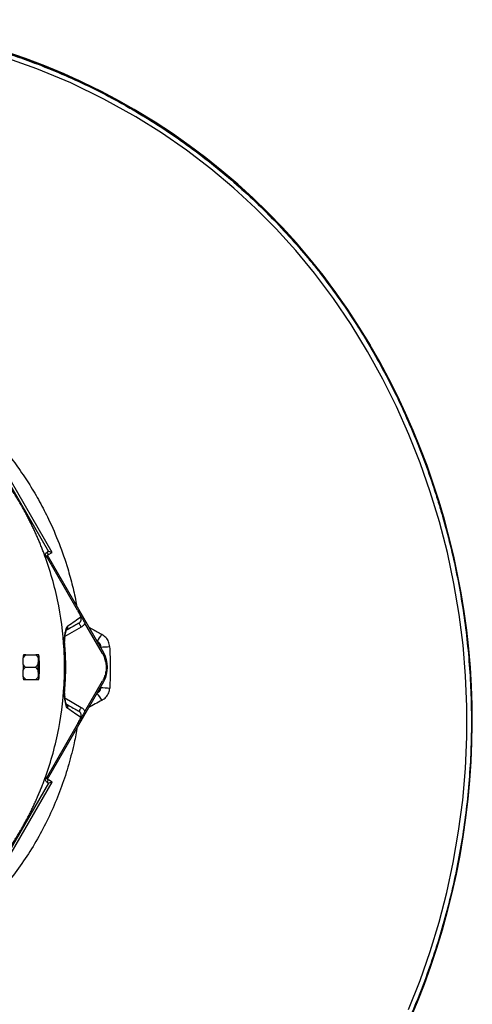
# Model space of a CAD drawing. Header units: millimetres. Extents: x 1728 to 3378, y 685 to 4301.
# Tile 21 of 21: x 2779 to 3378, y 2998 to 4301. Entities that reach past the tile are written whole.
import ezdxf

# ---------------------------------------------------------------- set-up
doc = ezdxf.new("R2010")
doc.units = ezdxf.units.MM
doc.header["$LTSCALE"] = 2

msp = doc.modelspace()

# ---------------------------------------------------------------- linework, layer by layer
at = {"color": 7, "linetype": 'Continuous', "lineweight": 25}
for p, q in [((3242.6, 3870.3), (3242.9, 3870.5)), ((2821.4, 3596.5), (2746.3, 3726.6)), ((2745, 3721.9), (2816.7, 3597.8)), ((2816.7, 3597.8), (2815.3, 3597)), ((2816.5, 3593.7), (2821.4, 3596.5)), ((2821.4, 3596.5), (2816.7, 3597.8)), ((2855.1, 3520.1), (2813.9, 3591.4)), ((2889.8, 3463.4), (2815.2, 3592.6)), ((2888.3, 3462.5), (2864.9, 3502.9)), ((2838.1, 3483.5), (2838.1, 3483.1)), ((2786.6, 3461), (2800, 3461)), ((2803.1, 3456.8), (2802.9, 3448.7)), ((2804, 3461), (2803.5, 3461)), ((2804.6, 3448.7), (2804.3, 3456.8)), ((2786.1, 3444.5), (2799.5, 3444.5)), ((2802.9, 3440.3), (2803.1, 3432.2)), ((2804.3, 3432.2), (2804.6, 3440.3)), ((2786.6, 3428.1), (2800, 3428.1)), ((2803.5, 3428.1), (2804, 3428.1)), ((2815.2, 3296.3), (2889.8, 3425.6)), ((2864.9, 3386.1), (2888.3, 3426.5)), ((2838.1, 3405.9), (2838.1, 3405.5)), ((2813.9, 3297.6), (2855.1, 3369)), ((2816.7, 3291.2), (2745, 3167.2)), ((2746.3, 3162.4), (2821.4, 3292.5)), ((2815.3, 3292), (2816.7, 3291.2)), ((2821.4, 3292.5), (2816.5, 3295.3)), ((2821.4, 3292.5), (2816.7, 3291.2))]:
    msp.add_line(p, q, dxfattribs=at)
at = {"color": 8, "linetype": 'Continuous', "lineweight": 25}
for p, q in [((2860.1, 3497.7), (2838.5, 3485.2)), ((2880.9, 3479.4), (2880.4, 3479.7)), ((2880.7, 3479.3), (2880.9, 3479.4)), ((2885.8, 3471.3), (2885.4, 3471)), ((2885.9, 3470.3), (2885.8, 3471.3)), ((2885.4, 3418), (2885.8, 3417.8)), ((2885.8, 3417.8), (2885.8, 3418.7)), ((2838.5, 3403.8), (2860.1, 3391.4)), ((2880.4, 3409.4), (2880.9, 3409.6)), ((2880.9, 3409.6), (2880.7, 3409.8))]:
    msp.add_line(p, q, dxfattribs=at)
at = {"color": 7, "linetype": 'Continuous', "lineweight": 25, "flags": 128}
for points in [[(3293.2, 2991.4), (3308.7, 3030.2), (3322.1, 3068.5), (3334, 3107.3), (3344.2, 3146.6), (3352.7, 3186.2), (3359.8, 3227.4), (3365.2, 3268.8), (3368.7, 3310.4), (3370.5, 3352.2), (3370.6, 3392.7), (3368.9, 3433.3), (3365.6, 3473.8), (3360.5, 3514.1), (3353.6, 3555.3), (3344.9, 3596.2), (3334.4, 3636.7), (3322.3, 3676.7), (3308.9, 3714.9), (3293.9, 3752.5), (3277.4, 3789.5), (3259.4, 3825.8), (3239.2, 3862.3), (3217.4, 3898), (3194, 3932.5), (3168.9, 3965.9), (3144.2, 3995.8), (3118.1, 4024.5), (3090.7, 4052.1), (3062.2, 4078.4), (3031.5, 4104.2), (2999.5, 4128.6), (2966.5, 4151.5), (2932.5, 4172.8), (2890.1, 4196.4), (2846.3, 4217.7), (2801.4, 4236.4), (2755.4, 4252.7)], [(2860.1, 3497.7), (2859.5, 3498.7), (2858.9, 3499.7), (2858.4, 3500.6), (2857.9, 3501.3), (2857.6, 3502), (2857.3, 3502.5), (2857.1, 3502.8), (2857.1, 3502.9)], [(2804.3, 3444.5), (2804.3, 3441.6), (2804.3, 3438.9), (2804.2, 3436.5), (2804.1, 3434.6), (2804, 3433.2), (2803.8, 3432.5), (2803.7, 3432.5), (2803.5, 3433.2), (2803.4, 3434.6), (2803.3, 3436.5), (2803.2, 3438.9), (2803.1, 3441.6), (2803.1, 3444.5), (2803.1, 3447.4), (2803.2, 3450.1), (2803.3, 3452.5), (2803.4, 3454.5), (2803.5, 3455.8), (2803.7, 3456.5), (2803.8, 3456.5), (2804, 3455.8), (2804.1, 3454.5), (2804.2, 3452.5), (2804.3, 3450.1), (2804.3, 3447.4), (2804.3, 3444.5)], [(2803.1, 3441.8), (2803.2, 3444.5), (2803.1, 3447.2)], [(2860.1, 3391.4), (2859.5, 3390.3), (2858.9, 3389.4), (2858.4, 3388.5), (2857.9, 3387.7), (2857.6, 3387), (2857.3, 3386.6), (2857.1, 3386.3), (2857.1, 3386.2)]]:
    msp.add_lwpolyline(points, dxfattribs=at)
at = {"color": 7, "linetype": 'Continuous', "lineweight": 25}
for centre, radius, start, end in [((2490.4, 3429.5), 871.9, 30.3711, 89.0443), ((2490.4, 3429.5), 872.2, 30.3711, 88.3876), ((2393.9, 3373), 983.7, 297.0726, 30.3711), ((2393.9, 3373), 984, 297.0726, 30.3711), ((2404.9, 3449.7), 436, 19.2822, 19.7441), ((2858, 3480.3), 20, 170.7418, 185.1518), ((2860.4, 3500.8), 29.6, 313.9171, 334.699), ((2879.3, 3745.5), 274.3, 271.3662, 273.8356), ((2801.6, 3458), 18.3, 170.6655, 175.1765), ((2843.5, 3455.3), 40.4, 172.005, 177.9636), ((2764, 3455.3), 40.4, 2.0358, 7.9956), ((2857.1, 3444.5), 37.8, 330, 30), ((3134.7, 3444.5), 331.9, 179.2782, 180.7218), ((2473.2, 3444.5), 331.4, 359.2772, 0.7228), ((2801.6, 3431), 18.3, 184.8235, 189.3345), ((2843.5, 3433.7), 40.4, 182.0364, 187.995), ((2764, 3433.7), 40.4, 352.0044, 357.9642), ((2911.1, 3710.8), 294.1, 265.058, 267.4013), ((2858, 3408.7), 20, 174.8257, 189.176), ((2863.2, 3389.7), 26.6, 24.4594, 48.3722), ((2404.9, 3439.3), 436, 340.2559, 340.7178)]:
    msp.add_arc(centre, radius, start, end, dxfattribs=at)
at = {"color": 8, "linetype": 'Continuous', "lineweight": 25}
for centre, radius, start, end in [((2836.4, 3497.8), 5.94, 313.3111, 13.7664), ((2836.5, 3391.2), 5.93, 346.1575, 46.0223)]:
    msp.add_arc(centre, radius, start, end, dxfattribs=at)
at = {"color": 7, "linetype": 'Continuous', "lineweight": 25}
for centre, major_axis, start_param, end_param in [((2407, 3455.6), (-32.9, 375), 4.605361, 4.628595), ((2407, 3433.5), (32.9, 375), 4.796183, 4.819417)]:
    msp.add_ellipse(centre, major_axis=major_axis, ratio=0.999566, start_param=start_param, end_param=end_param, dxfattribs=at)
for points, knots in [([(2504.9, 4300.1), (2531.3, 4299.7), (2557.6, 4298.1), (2609.9, 4292.5), (2635.9, 4288.5), (2674.7, 4280.7), (2687.6, 4277.8), (2713, 4271.5), (2725.7, 4268), (2763.2, 4256.9), (2787.8, 4248.4), (2836.2, 4229.1), (2860, 4218.5), (2895, 4200.8), (2906.6, 4194.6), (2923.8, 4184.9), (2929.5, 4181.6), (2940.8, 4174.8), (2946.4, 4171.4), (2974.3, 4154), (2995.8, 4139.1), (3037.3, 4107.7), (3057.3, 4091.1), (3095.7, 4056.1), (3114.2, 4037.8), (3140.7, 4008.9), (3149.3, 3999.1), (3162, 3984), (3166.2, 3978.9), (3172.4, 3971.2), (3174.4, 3968.6), (3178.5, 3963.4), (3180.5, 3960.8), (3198.5, 3937.2), (3213.4, 3915.8), (3230.8, 3888.2), (3234.2, 3882.7), (3240.8, 3871.5), (3244.1, 3865.9), (3253.8, 3849), (3260, 3837.6), (3278, 3803), (3289, 3779.5), (3309.3, 3731.4), (3318.6, 3706.9), (3328.9, 3675.7), (3330.9, 3669.4), (3334.8, 3656.8), (3336.7, 3650.5), (3342.1, 3631.6), (3345.5, 3619), (3354.8, 3581), (3360, 3555.5), (3368.3, 3504.2), (3371.4, 3478.4), (3375.6, 3426.5), (3376.7, 3400.3), (3376.7, 3367.5), (3376.7, 3360.9), (3376.4, 3347.8), (3376.2, 3341.2), (3375.5, 3321.5), (3374.7, 3308.4), (3371.6, 3269.3), (3368.5, 3243.4), (3360.3, 3192.1), (3355.2, 3166.6), (3342.9, 3116), (3335.8, 3090.9), (3323.5, 3053.6), (3319.1, 3041.2), (3309.9, 3016.5), (3305, 3004.3), (3289.8, 2968), (3278.7, 2944.4), (3254.8, 2898.1), (3242, 2875.5), (3214.5, 2831.4), (3199.9, 2809.8), (3176.6, 2778.2), (3168.6, 2767.9), (3156.3, 2752.5), (3152.1, 2747.4), (3143.6, 2737.3), (3139.4, 2732.3), (3117.8, 2707.5), (3099.8, 2688.5), (3062.6, 2652.1), (3043.3, 2634.6), (3003.3, 2601.3), (2982.7, 2585.5), (2950.7, 2562.9), (2939.9, 2555.5), (2923.4, 2544.8), (2917.8, 2541.3), (2906.7, 2534.4), (2901, 2531), (2884, 2520.9), (2872.6, 2514.4), (2855.2, 2505), (2849.3, 2501.9), (2842, 2498.1), (2840.5, 2497.4), (2837.6, 2495.8), (2836.2, 2495.1), (2831.9, 2492.7), (2829, 2491), (2826.2, 2489.2)], [0, 0, 0, 0, 0.03125, 0.03125, 0.0625, 0.0625, 0.078125, 0.078125, 0.09375, 0.09375, 0.125, 0.125, 0.15625, 0.15625, 0.171875, 0.171875, 0.179687, 0.179687, 0.1875, 0.1875, 0.21875, 0.21875, 0.25, 0.25, 0.28125, 0.28125, 0.296875, 0.296875, 0.304687, 0.304687, 0.308594, 0.308594, 0.3125, 0.3125, 0.34375, 0.34375, 0.351562, 0.351562, 0.359375, 0.359375, 0.375, 0.375, 0.40625, 0.40625, 0.4375, 0.4375, 0.445312, 0.445312, 0.453125, 0.453125, 0.46875, 0.46875, 0.5, 0.5, 0.53125, 0.53125, 0.5625, 0.5625, 0.570312, 0.570312, 0.578125, 0.578125, 0.59375, 0.59375, 0.625, 0.625, 0.65625, 0.65625, 0.6875, 0.6875, 0.703125, 0.703125, 0.71875, 0.71875, 0.75, 0.75, 0.78125, 0.78125, 0.8125, 0.8125, 0.828125, 0.828125, 0.835937, 0.835937, 0.84375, 0.84375, 0.875, 0.875, 0.90625, 0.90625, 0.9375, 0.9375, 0.953125, 0.953125, 0.960937, 0.960937, 0.96875, 0.96875, 0.984375, 0.984375, 0.992187, 0.992187, 0.994141, 0.994141, 0.996094, 0.996094, 1, 1, 1, 1]), ([(2812.5, 3590.2), (2812.2, 3591.2), (2811.5, 3593), (2810.5, 3595.8), (2809.4, 3598.5), (2808.4, 3601.3), (2807.3, 3604), (2806.2, 3606.7), (2805.1, 3609.5), (2803.9, 3612.2), (2802.8, 3614.9), (2801.6, 3617.6), (2800.4, 3620.3), (2799.2, 3622.9), (2798, 3625.6), (2796.7, 3628.3), (2795.5, 3630.9), (2794.2, 3633.6), (2792.9, 3636.2), (2791.5, 3638.8), (2790.2, 3641.4), (2788.9, 3644), (2787.5, 3646.6), (2786.1, 3649.2), (2784.7, 3651.8), (2783.2, 3654.4), (2781.8, 3657), (2779.8, 3660.4), (2777.4, 3664.6), (2774.3, 3669.7), (2771.2, 3674.6), (2768, 3679.6), (2764.8, 3684.5), (2761.5, 3689.3), (2758.1, 3694.2), (2754.6, 3698.9), (2751.1, 3703.6), (2747.6, 3708.3), (2743.9, 3712.9), (2740.2, 3717.5), (2737.7, 3720.5), (2736.4, 3722)], [0, 0, 0, 0, 0.019276, 0.038541, 0.057795, 0.077041, 0.096279, 0.11551, 0.134734, 0.153953, 0.173168, 0.192379, 0.211587, 0.230793, 0.249999, 0.269205, 0.288411, 0.307619, 0.32683, 0.346045, 0.365264, 0.384489, 0.40372, 0.422958, 0.442205, 0.46146, 0.480725, 0.500001, 0.538542, 0.577042, 0.615511, 0.653954, 0.692379, 0.730794, 0.769204, 0.807619, 0.846045, 0.884488, 0.922957, 0.961459, 1, 1, 1, 1]), ([(2812.5, 3590.2), (2812.4, 3590.5), (2812.4, 3590.8), (2812.3, 3591.5), (2812.3, 3591.8), (2812.3, 3592.5), (2812.4, 3592.8), (2812.5, 3593.4), (2812.6, 3593.8), (2812.9, 3594.4), (2813, 3594.7), (2813.4, 3595.2), (2813.6, 3595.5), (2814.2, 3596.2), (2814.7, 3596.7), (2815.3, 3597)], [0, 0, 0, 0, 0.125, 0.125, 0.25, 0.25, 0.375, 0.375, 0.5, 0.5, 0.625, 0.625, 0.75, 0.75, 1, 1, 1, 1]), ([(2813.9, 3591.4), (2813.8, 3591.4), (2813.7, 3591.5), (2813.5, 3591.7), (2813.3, 3591.7), (2813.1, 3591.8), (2813, 3591.8), (2812.8, 3591.8), (2812.6, 3591.7), (2812.5, 3591.5), (2812.4, 3591.3), (2812.4, 3591.1), (2812.4, 3591), (2812.4, 3590.8), (2812.4, 3590.7), (2812.4, 3590.6), (2812.5, 3590.4), (2812.5, 3590.2), (2812.6, 3590), (2812.6, 3589.9), (2812.6, 3589.8)], [0, 0, 0, 0, 0.113205, 0.219749, 0.319633, 0.412856, 0.499419, 0.634702, 0.749387, 0.817224, 0.87464, 0.908589, 0.937362, 0.954406, 0.968752, 0.975062, 0.981332, 0.987573, 0.993792, 1, 1, 1, 1]), ([(2837.7, 3459.6), (2836.9, 3481.8), (2834.4, 3503.9), (2826, 3547.5), (2820.2, 3568.9), (2812.7, 3589.8)], [0, 0, 0, 0, 0.5, 0.5, 1, 1, 1, 1]), ([(2816.5, 3593.7), (2815.9, 3593.4), (2815.5, 3593), (2814.9, 3592.3), (2814.7, 3592.1), (2814.3, 3591.6), (2814.2, 3591.4), (2814.1, 3591.1)], [0, 0, 0, 0, 0.5, 0.5, 0.75, 0.75, 1, 1, 1, 1]), ([(2855.1, 3520.1), (2855.5, 3519.2), (2856, 3518.4), (2856.9, 3516.7), (2857.3, 3516), (2858, 3514.5), (2858.3, 3513.8), (2858.8, 3512.7), (2858.9, 3512.4), (2859.2, 3511.7), (2859.3, 3511.4), (2859.4, 3511.1)], [0, 0, 0, 0, 0.25, 0.25, 0.5, 0.5, 0.75, 0.75, 0.875, 0.875, 1, 1, 1, 1]), ([(2855.1, 3520.1), (2855.5, 3519.3), (2855.9, 3518.6), (2856.8, 3517.1), (2857.2, 3516.4), (2858, 3515), (2858.3, 3514.4), (2858.9, 3513.3), (2859.1, 3513), (2859.4, 3512.5), (2859.5, 3512.3), (2859.8, 3511.9), (2859.9, 3511.7), (2860.1, 3511.3), (2860.2, 3511.2), (2860.4, 3510.8), (2860.5, 3510.6), (2860.8, 3510), (2861, 3509.7), (2861.6, 3508.7), (2862, 3508), (2862.8, 3506.6), (2863.2, 3505.9), (2864.1, 3504.5), (2864.5, 3503.7), (2864.9, 3502.9)], [0, 0, 0, 0, 0.125, 0.125, 0.25, 0.25, 0.375, 0.375, 0.4375, 0.4375, 0.46875, 0.46875, 0.5, 0.5, 0.53125, 0.53125, 0.5625, 0.5625, 0.625, 0.625, 0.75, 0.75, 0.875, 0.875, 1, 1, 1, 1]), ([(2842.2, 3499.2), (2845.7, 3501.6), (2848.8, 3503.7), (2854.5, 3507.6), (2857, 3509.4), (2859.4, 3511.1)], [0, 0, 0, 0, 0.5, 0.5, 1, 1, 1, 1]), ([(2857.1, 3502.9), (2857.4, 3503.1), (2857.7, 3503.3), (2858.3, 3503.8), (2858.6, 3504.1), (2859.1, 3504.7), (2859.3, 3505), (2859.7, 3505.7), (2859.8, 3506.1), (2860, 3506.9), (2860.1, 3507.2), (2860.2, 3508), (2860.2, 3508.4), (2860.1, 3509.6), (2859.8, 3510.4), (2859.4, 3511.1)], [0, 0, 0, 0, 0.125, 0.125, 0.25, 0.25, 0.375, 0.375, 0.5, 0.5, 0.625, 0.625, 0.75, 0.75, 1, 1, 1, 1]), ([(2837, 3477.8), (2837, 3477.9), (2837, 3478.1), (2837.1, 3478.5), (2837.1, 3479), (2837.3, 3480.2), (2837.5, 3481.2), (2837.8, 3483.1), (2838, 3484.3), (2838.5, 3487.9), (2838.9, 3490.1), (2839.4, 3492.4), (2839.5, 3492.9), (2839.7, 3493.8), (2839.8, 3494.2), (2840.1, 3495.4), (2840.4, 3496.1), (2841.1, 3497.9), (2841.6, 3498.8), (2842.2, 3499.2)], [0, 0, 0, 0, 0.015625, 0.015625, 0.03125, 0.0625, 0.125, 0.125, 0.25, 0.25, 0.5, 0.5, 0.5625, 0.5625, 0.625, 0.625, 0.75, 0.75, 1, 1, 1, 1]), ([(2838.1, 3483.1), (2838.1, 3483.2), (2838.4, 3484.7), (2838.8, 3487), (2839.3, 3489.8), (2839.8, 3491.7), (2840.2, 3493), (2840.5, 3493.6), (2840.5, 3493.6), (2840.5, 3493.6)], [0, 0, 0, 0, 0.015786, 0.255862, 0.454355, 0.632764, 0.788886, 0.923116, 1, 1, 1, 1]), ([(2857.1, 3502.9), (2856.3, 3502.4), (2853.4, 3500.8), (2848.3, 3497.8), (2843.1, 3494.8), (2840.6, 3493.4)], [0, 0, 0, 0, 0.157229, 0.611203, 1, 1, 1, 1]), ([(2864.9, 3502.9), (2864.7, 3502.4), (2864.4, 3501.9), (2863.7, 3500.8), (2863.3, 3500.4), (2862.1, 3499), (2861.1, 3498.3), (2860.1, 3497.7)], [0, 0, 0, 0, 0.25, 0.25, 0.5, 0.5, 1, 1, 1, 1]), ([(2880.9, 3479.4), (2881.6, 3479), (2882.3, 3478.5), (2883.2, 3477.6), (2883.4, 3477.3), (2883.9, 3476.7), (2884.2, 3476.4), (2884.6, 3475.7), (2884.8, 3475.3), (2885.1, 3474.5), (2885.3, 3474.1), (2885.6, 3473), (2885.8, 3472.1), (2885.8, 3471.3)], [0, 0, 0, 0, 0.25, 0.25, 0.375, 0.375, 0.5, 0.5, 0.625, 0.625, 0.75, 0.75, 1, 1, 1, 1]), ([(2897.6, 3471.8), (2897.3, 3474), (2896.6, 3478.3), (2892.9, 3484.2), (2889.1, 3486.7), (2887.2, 3488.1)], [0, 0, 0, 0, 0.32274, 0.645095, 1, 1, 1, 1]), ([(2837.7, 3459.6), (2837.6, 3461.2), (2837.6, 3462.7), (2837.5, 3465.7), (2837.4, 3470.2), (2837.2, 3474.8), (2837, 3477.8)], [0, 0, 0, 0, 0.25, 0.25, 0.5, 1, 1, 1, 1]), ([(2838, 3410.5), (2838.4, 3414.8), (2839.1, 3423.7), (2839.6, 3437.4), (2839.6, 3451.8), (2839.1, 3465.6), (2838.3, 3474.5), (2838, 3478.5)], [0, 0, 0, 0, 0.189157, 0.392407, 0.606676, 0.821909, 1, 1, 1, 1]), ([(2897.6, 3471.8), (2898, 3462.7), (2898.9, 3444.4), (2898.2, 3426.1), (2897.8, 3417)], [0, 0, 0, 0, 0.499208, 1, 1, 1, 1]), ([(2783.3, 3457), (2783.7, 3457.7), (2784.2, 3458.4), (2785.3, 3459.7), (2785.9, 3460.3), (2786.6, 3461)], [0, 0, 0, 0, 0.5, 0.5, 1, 1, 1, 1]), ([(2783.3, 3459.5), (2783.3, 3459.2), (2783.3, 3458.8), (2783.3, 3457.9), (2783.3, 3457.5), (2783.3, 3457)], [0, 0, 0, 0, 0.5, 0.5, 1, 1, 1, 1]), ([(2786.6, 3461), (2786, 3461), (2785.4, 3461), (2784.4, 3461), (2783.9, 3461), (2783.5, 3461)], [0, 0, 0, 0, 0.5, 0.5, 1, 1, 1, 1]), ([(2800, 3461), (2800.6, 3460.3), (2801.2, 3459.7), (2802.3, 3458.3), (2802.7, 3457.5), (2803.1, 3456.8)], [0, 0, 0, 0, 0.5, 0.5, 1, 1, 1, 1]), ([(2803.5, 3461), (2803, 3461), (2802, 3461), (2800.7, 3461), (2800, 3461)], [0, 0, 0, 0, 0.458872, 1, 1, 1, 1]), ([(2888.3, 3462.5), (2888.4, 3462.3), (2888.7, 3461.8), (2889.1, 3461.1), (2889.4, 3460.4), (2889.8, 3459.6), (2890.1, 3458.9), (2890.4, 3458.1), (2890.7, 3457.4), (2890.9, 3456.8), (2891, 3456.6)], [0, 0, 0, 0, 0.1250078, 0.2498849, 0.3746954, 0.4995038, 0.6243743, 0.7493712, 0.8745585, 1, 1, 1, 1]), ([(2892.3, 3452.2), (2892.2, 3452.4), (2892.1, 3452.9), (2891.9, 3453.7), (2891.7, 3454.4), (2891.5, 3455.1), (2891.3, 3455.9), (2891.1, 3456.4), (2891, 3456.6)], [0, 0, 0, 0, 0.166794, 0.333435, 0.5, 0.666565, 0.833206, 1, 1, 1, 1]), ([(2783.2, 3448.2), (2783.2, 3446.3), (2783.2, 3443.8), (2783.2, 3441.4), (2783.2, 3440.8)], [0, 0, 0, 0, 0.762261, 1, 1, 1, 1]), ([(2786.1, 3444.5), (2785.3, 3445.4), (2784.2, 3446.5), (2783.4, 3447.9), (2783.2, 3448.2)], [0, 0, 0, 0, 0.736652, 1, 1, 1, 1]), ([(2783.2, 3440.8), (2783.7, 3441.5), (2784.5, 3442.8), (2785.6, 3444), (2786.1, 3444.5)], [0, 0, 0, 0, 0.557574, 1, 1, 1, 1]), ([(2802.9, 3448.7), (2802.5, 3447.9), (2801.9, 3447.2), (2800.8, 3445.8), (2800.2, 3445.1), (2799.5, 3444.5)], [0, 0, 0, 0, 0.5, 0.5, 1, 1, 1, 1]), ([(2799.5, 3444.5), (2800.2, 3443.9), (2800.8, 3443.2), (2801.9, 3441.8), (2802.5, 3441.1), (2802.9, 3440.3)], [0, 0, 0, 0, 0.5, 0.5, 1, 1, 1, 1]), ([(2892.3, 3452.2), (2892.3, 3451.9), (2892.5, 3451.3), (2892.6, 3450.5), (2892.7, 3449.7), (2892.8, 3448.9), (2892.9, 3448.1), (2893, 3447.2), (2893.1, 3446.4), (2893.1, 3444.8), (2893.1, 3442.3), (2892.7, 3439), (2892.1, 3435.7), (2891.3, 3433.1), (2890.5, 3431), (2889.8, 3429.5), (2889.1, 3428), (2888.6, 3427), (2888.3, 3426.5)], [0, 0, 0, 0, 0.031278, 0.062496, 0.093671, 0.124817, 0.155953, 0.187093, 0.218256, 0.249456, 0.373927, 0.499002, 0.624284, 0.749251, 0.812094, 0.874744, 0.937335, 1, 1, 1, 1]), ([(2783.3, 3432.1), (2783.3, 3431.6), (2783.3, 3431.1), (2783.3, 3430.2), (2783.3, 3429.8), (2783.3, 3429.5)], [0, 0, 0, 0, 0.5, 0.5, 1, 1, 1, 1]), ([(2786.6, 3428.1), (2785.9, 3428.7), (2785.3, 3429.3), (2784.2, 3430.7), (2783.7, 3431.3), (2783.3, 3432.1)], [0, 0, 0, 0, 0.5, 0.5, 1, 1, 1, 1]), ([(2783.5, 3428.1), (2783.9, 3428.1), (2784.4, 3428.1), (2785.4, 3428.1), (2786, 3428.1), (2786.6, 3428.1)], [0, 0, 0, 0, 0.5, 0.5, 1, 1, 1, 1]), ([(2803.1, 3432.2), (2802.7, 3431.5), (2802.3, 3430.7), (2801.2, 3429.4), (2800.6, 3428.7), (2800, 3428.1)], [0, 0, 0, 0, 0.5, 0.5, 1, 1, 1, 1]), ([(2800, 3428.1), (2800.6, 3428.1), (2802, 3428.1), (2803, 3428.1), (2803.5, 3428.1)], [0, 0, 0, 0, 0.491393, 1, 1, 1, 1]), ([(2812.7, 3299.2), (2820.2, 3320.1), (2826, 3341.6), (2834.4, 3385.1), (2836.9, 3407.2), (2837.7, 3429.4)], [0, 0, 0, 0, 0.5, 0.5, 1, 1, 1, 1]), ([(2837, 3411.3), (2837.2, 3414.3), (2837.3, 3417.3), (2837.5, 3421.8), (2837.5, 3423.3), (2837.6, 3426.4), (2837.6, 3427.9), (2837.7, 3429.4)], [0, 0, 0, 0, 0.5, 0.5, 0.75, 0.75, 1, 1, 1, 1]), ([(2885.8, 3417.8), (2885.6, 3416.7), (2885.3, 3414.5), (2883.5, 3411.6), (2881.8, 3410.3), (2880.9, 3409.6)], [0, 0, 0, 0, 0.330533, 0.660718, 1, 1, 1, 1]), ([(2887.4, 3400.7), (2889.3, 3402), (2893.1, 3404.6), (2896.8, 3410.4), (2897.5, 3414.8), (2897.8, 3417)], [0, 0, 0, 0, 0.340257, 0.681078, 1, 1, 1, 1]), ([(2842.2, 3389.8), (2841.6, 3390.2), (2841.1, 3391.1), (2840.4, 3392.9), (2840.1, 3393.6), (2839.8, 3394.8), (2839.7, 3395.2), (2839.5, 3396.1), (2839.4, 3396.6), (2838.9, 3398.9), (2838.6, 3401.1), (2838, 3404.7), (2837.8, 3405.9), (2837.5, 3407.9), (2837.4, 3408.5), (2837.2, 3409.5), (2837.2, 3409.9), (2837.1, 3410.6), (2837, 3410.9), (2837, 3411.3)], [0, 0, 0, 0, 0.25, 0.25, 0.375, 0.375, 0.4375, 0.4375, 0.5, 0.5, 0.75, 0.75, 0.875, 0.875, 0.9375, 0.9375, 0.96875, 0.96875, 1, 1, 1, 1]), ([(2840.5, 3395.4), (2840.5, 3395.4), (2840.5, 3395.3), (2840.3, 3395.6), (2840.1, 3396.4), (2839.6, 3397.8), (2839.2, 3399.9), (2838.7, 3402.6), (2838.3, 3404.8), (2838.1, 3405.9)], [0, 0, 0, 0, 0.012999, 0.130458, 0.265218, 0.42135, 0.599943, 0.799775, 1, 1, 1, 1]), ([(2840.7, 3395.6), (2843.1, 3394.2), (2848.3, 3391.2), (2853.4, 3388.3), (2856.3, 3386.6), (2857.1, 3386.2)], [0, 0, 0, 0, 0.387628, 0.84247, 1, 1, 1, 1]), ([(2859.4, 3377.9), (2857, 3379.6), (2854.5, 3381.4), (2848.8, 3385.3), (2845.7, 3387.5), (2842.2, 3389.8)], [0, 0, 0, 0, 0.5, 0.5, 1, 1, 1, 1]), ([(2860.1, 3391.4), (2861.1, 3390.7), (2862.1, 3390), (2863.3, 3388.7), (2863.7, 3388.2), (2864.4, 3387.2), (2864.7, 3386.7), (2864.9, 3386.1)], [0, 0, 0, 0, 0.5, 0.5, 0.75, 0.75, 1, 1, 1, 1]), ([(2864.9, 3386.1), (2864.5, 3385.3), (2864.1, 3384.6), (2863.2, 3383.2), (2862.8, 3382.4), (2862, 3381.1), (2861.7, 3380.4), (2861.1, 3379.4), (2860.9, 3379.1), (2860.6, 3378.5), (2860.5, 3378.3), (2860.2, 3378), (2860.1, 3377.8), (2859.9, 3377.4), (2859.8, 3377.2), (2859.6, 3376.8), (2859.5, 3376.6), (2859.2, 3376.1), (2859, 3375.7), (2858.4, 3374.7), (2858, 3374), (2857.2, 3372.7), (2856.8, 3372), (2855.9, 3370.5), (2855.5, 3369.7), (2855.1, 3369)], [0, 0, 0, 0, 0.125, 0.125, 0.25, 0.25, 0.375, 0.375, 0.4375, 0.4375, 0.46875, 0.46875, 0.5, 0.5, 0.53125, 0.53125, 0.5625, 0.5625, 0.625, 0.625, 0.75, 0.75, 0.875, 0.875, 1, 1, 1, 1]), ([(2855.1, 3369), (2855.5, 3369.8), (2856, 3370.6), (2856.9, 3372.3), (2857.3, 3373.1), (2858, 3374.6), (2858.3, 3375.3), (2858.8, 3376.3), (2858.9, 3376.6), (2859.2, 3377.3), (2859.3, 3377.6), (2859.4, 3377.9)], [0, 0, 0, 0, 0.25, 0.25, 0.5, 0.5, 0.75, 0.75, 0.875, 0.875, 1, 1, 1, 1]), ([(2859.4, 3377.9), (2859.8, 3378.6), (2860.1, 3379.4), (2860.2, 3380.6), (2860.2, 3381), (2860.1, 3381.8), (2860, 3382.2), (2859.8, 3382.9), (2859.7, 3383.3), (2859.3, 3384), (2859.1, 3384.3), (2858.6, 3384.9), (2858.3, 3385.2), (2857.7, 3385.7), (2857.4, 3386), (2857.1, 3386.2)], [0, 0, 0, 0, 0.25, 0.25, 0.375, 0.375, 0.5, 0.5, 0.625, 0.625, 0.75, 0.75, 0.875, 0.875, 1, 1, 1, 1]), ([(2736.4, 3167), (2737.1, 3167.8), (2738.3, 3169.3), (2740.2, 3171.5), (2742.1, 3173.8), (2743.9, 3176.1), (2745.7, 3178.4), (2747.5, 3180.7), (2749.3, 3183.1), (2751.1, 3185.4), (2752.9, 3187.8), (2754.6, 3190.1), (2756.4, 3192.5), (2758.1, 3194.9), (2759.8, 3197.3), (2761.5, 3199.7), (2763.1, 3202.1), (2764.8, 3204.5), (2766.4, 3207), (2768, 3209.4), (2769.6, 3211.9), (2771.2, 3214.4), (2772.8, 3216.9), (2774.3, 3219.4), (2775.8, 3221.9), (2777.4, 3224.4), (2778.9, 3227), (2780.8, 3230.4), (2783.3, 3234.6), (2786.1, 3239.8), (2788.9, 3245), (2791.6, 3250.2), (2794.2, 3255.5), (2796.7, 3260.8), (2799.2, 3266.1), (2801.6, 3271.5), (2803.9, 3276.8), (2806.2, 3282.3), (2808.4, 3287.7), (2810.5, 3293.2), (2811.8, 3296.9), (2812.5, 3298.8)], [0, 0, 0, 0, 0.019276, 0.038541, 0.057795, 0.077041, 0.096279, 0.11551, 0.134734, 0.153953, 0.173168, 0.192379, 0.211587, 0.230793, 0.249999, 0.269205, 0.288411, 0.307619, 0.32683, 0.346045, 0.365264, 0.384489, 0.40372, 0.422958, 0.442205, 0.46146, 0.480725, 0.500001, 0.538542, 0.577042, 0.615511, 0.653954, 0.692379, 0.730794, 0.769204, 0.807619, 0.846045, 0.884488, 0.922957, 0.961459, 1, 1, 1, 1]), ([(2815.3, 3292), (2814.7, 3292.4), (2814.2, 3292.8), (2813.3, 3293.8), (2813, 3294.3), (2812.5, 3295.6), (2812.3, 3296.2), (2812.3, 3297.5), (2812.3, 3298.2), (2812.5, 3298.8)], [0, 0, 0, 0, 0.25, 0.25, 0.5, 0.5, 0.75, 0.75, 1, 1, 1, 1]), ([(2812.6, 3299.3), (2812.6, 3299.2), (2812.6, 3299.1), (2812.5, 3298.9), (2812.5, 3298.8), (2812.5, 3298.6), (2812.4, 3298.5), (2812.4, 3298.4), (2812.4, 3298.4), (2812.4, 3298.3), (2812.4, 3298.2), (2812.4, 3298.2), (2812.4, 3298), (2812.4, 3297.9), (2812.4, 3297.7), (2812.5, 3297.5), (2812.6, 3297.3), (2812.8, 3297.2), (2813, 3297.2), (2813.3, 3297.3), (2813.6, 3297.4), (2813.8, 3297.6), (2813.9, 3297.6)], [0, 0, 0, 0, 0.004435, 0.008874, 0.01332, 0.017778, 0.022249, 0.026739, 0.031249, 0.038052, 0.045551, 0.053747, 0.062638, 0.09142, 0.125381, 0.182807, 0.250661, 0.365347, 0.500628, 0.648588, 0.815045, 1, 1, 1, 1]), ([(2814.1, 3297.9), (2814.3, 3297.4), (2814.7, 3296.9), (2815.3, 3296.2), (2815.5, 3296), (2816, 3295.7), (2816.2, 3295.5), (2816.5, 3295.3)], [0, 0, 0, 0, 0.5, 0.5, 0.75, 0.75, 1, 1, 1, 1])]:
    msp.add_open_spline(points, degree=3, knots=knots, dxfattribs=at)
at = {"color": 8, "linetype": 'Continuous', "lineweight": 25}
for points, knots in [([(2701.3, 3790), (2704.3, 3787.5), (2713.9, 3779.5), (2728.9, 3765), (2746.3, 3746.7), (2762.5, 3727.5), (2777.8, 3707.2), (2792, 3685.9), (2805.2, 3663.6), (2818.4, 3637.8), (2831.1, 3608.4), (2841.4, 3578.7), (2848.6, 3551.9), (2852.4, 3535.3), (2853.8, 3526.5), (2854, 3525.5)], [0, 0, 0, 0, 0.0376, 0.120029, 0.200666, 0.281365, 0.362002, 0.444981, 0.528028, 0.611007, 0.723787, 0.836567, 0.913632, 0.990752, 1, 1, 1, 1]), ([(2870.2, 3497.4), (2874.5, 3495.1), (2880.1, 3492), (2885.8, 3488.9), (2887.2, 3488.1)], [0, 0, 0, 0, 0.749532, 1, 1, 1, 1]), ([(2838.1, 3483.1), (2837.9, 3482.2), (2837.7, 3480.6), (2837.2, 3478.6), (2837, 3477.8), (2837, 3477.8)], [0, 0, 0, 0, 0.588989, 0.994531, 1, 1, 1, 1]), ([(2838, 3478.5), (2838, 3478.5), (2837.9, 3478.5), (2837.3, 3478), (2837, 3477.8)], [0, 0, 0, 0, 0.454761, 1, 1, 1, 1]), ([(2837, 3411.3), (2837.3, 3411), (2837.9, 3410.6), (2838, 3410.5), (2838, 3410.5)], [0, 0, 0, 0, 0.522381, 1, 1, 1, 1]), ([(2837, 3411.3), (2837, 3411.2), (2837.2, 3410.4), (2837.7, 3408.5), (2837.9, 3406.9), (2838.1, 3405.9)], [0, 0, 0, 0, 0.0054578, 0.4101712, 1, 1, 1, 1]), ([(2887.4, 3400.7), (2881.6, 3397.5), (2875.8, 3394.4), (2869.9, 3391.2), (2869.9, 3391.2)], [0, 0, 0, 0, 0.998924, 1, 1, 1, 1]), ([(2854.4, 3364.4), (2854.4, 3363.9), (2853.3, 3356.4), (2849.6, 3339), (2842.8, 3312.2), (2833.1, 3283.1), (2821.5, 3254.7), (2807.9, 3227.1), (2792.5, 3200.7), (2775.2, 3175.4), (2756, 3151.3), (2735.3, 3128.7), (2716.5, 3110.3), (2704.2, 3100), (2699.7, 3096.3)], [0, 0, 0, 0, 0.003995, 0.072013, 0.168759, 0.265853, 0.363056, 0.46013, 0.556859, 0.65364, 0.750739, 0.847996, 0.94519, 1, 1, 1, 1])]:
    msp.add_open_spline(points, degree=3, knots=knots, dxfattribs=at)
at = {"color": 7, "linetype": 'Continuous', "lineweight": 25}
for points in [[(2812.7, 3589.8), (2812.6, 3589.8), (2812.6, 3590), (2812.5, 3590.1), (2812.5, 3590.2)], [(2837.7, 3429.4), (2837.9, 3434.4), (2838, 3444.5), (2837.9, 3454.6), (2837.7, 3459.6)], [(2812.5, 3298.8), (2812.5, 3298.9), (2812.6, 3299), (2812.6, 3299.2), (2812.7, 3299.2)]]:
    msp.add_open_spline(points, degree=3, dxfattribs=at)

doc.saveas('drawing.dxf')
